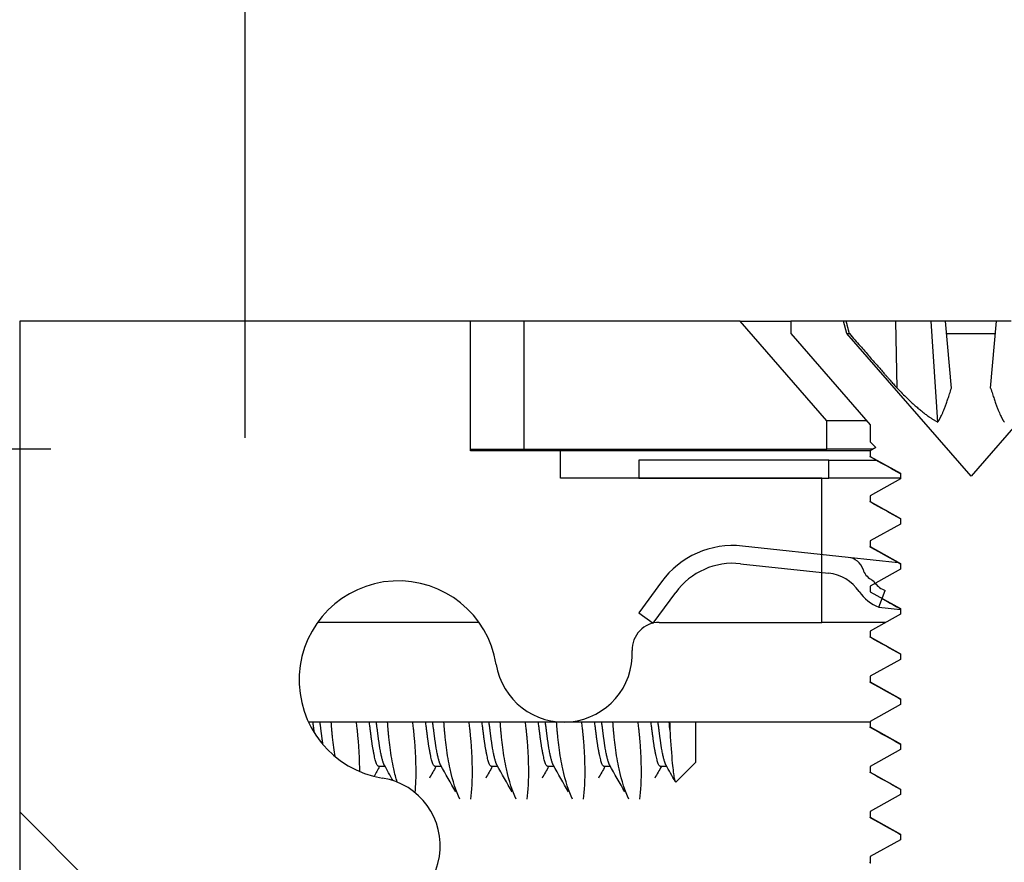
# Model space of a CAD drawing. Header units: millimetres. Extents: x 56 to 1798, y 64 to 1375.
# Tile 11 of 71: x 233 to 246, y 1234 to 1245. Entities that reach past the tile are written whole.
import ezdxf

# ---------------------------------------------------------------- set-up
doc = ezdxf.new("R2010")
doc.units = ezdxf.units.MM
doc.header["$LTSCALE"] = 6.666667
for name, color, linetype, lineweight in [('Dimension (ANSI)', 7, 'Continuous', 25), ('Hatch (ANSI)', 7, 'Continuous', 18), ('Visible (ANSI)', 7, 'Continuous', 25)]:
    doc.layers.add(name, color=color, linetype=linetype, lineweight=lineweight)
doc.styles.add('Note Text (ANSI)', font='tahoma.ttf')
doc.dimstyles.new('Default - mm (ANSI)', dxfattribs={"dimscale": 6.666667, "dimtxt": 1.75, "dimasz": 1.5, "dimexe": 2, "dimexo": 1, "dimgap": 0.8, "dimtad": 0, "dimtih": 1, "dimtoh": 1, "dimrnd": 1e-08, "dimzin": 0, "dimdsep": 46, "dimtxsty": 'Note Text (ANSI)', "dimblk": 'Filled-2', "dimcen": 0.09, "dimdle": 10, "dimclrd": 256, "dimclre": 256, "dimclrt": 256, "dimadec": 1, "dimazin": 0, "dimtfac": 1.741714, "dimtofl": 0, "dimtmove": 0, "dimatfit": 3, "dimldrblk": 'Filled-1', "dimfxl": 1, "dimtolj": 1, "dimtzin": 0, "dimlwd": -1, "dimlwe": -1, "dimarcsym": 0})

# ---------------------------------------------------------------- blocks, each defined once
blk = doc.blocks.new('Filled-2')
at = {"color": 0}
for p, q in [((0, 0), (-1, 0.1667)), ((-1, 0.1667), (-1, -0.1667)), ((-1, 0), (0, 0)), ((-1, -0.1667), (0, 0))]:
    blk.add_line(p, q, dxfattribs=at)
at = {"color": 0, "flags": 128}
blk.add_lwpolyline([(-1, -0.1667), (0, 0), (-1, 0.1667), (-1, -0.1667)], dxfattribs=at)
at = {"color": 0}
blk.add_solid([(-1, -0.1667), (0, 0), (-1, 0.1667), (-1, -0.1667)], dxfattribs=at)
blk = doc.blocks.new('*D13')
at = {"layer": 'Defpoints', "color": 0, "transparency": 16777216}
for p in [(239.669, 1239.345), (68.937, 1199.264), (239.669, 1199.264)]:
    blk.add_point(p, dxfattribs=at)
at = {"layer": 'Dimension (ANSI)', "transparency": 16777216}
for p, q in [((68.937, 1239.345), (68.937, 1280.12)), ((68.937, 1280.12), (78.937, 1280.12)), ((233.002, 1239.345), (55.603, 1239.345)), ((68.937, 1209.264), (68.937, 1229.345)), ((233.002, 1199.264), (55.603, 1199.264))]:
    blk.add_line(p, q, dxfattribs=at)
at = {"layer": 'Dimension (ANSI)', "transparency": 16777216, "xscale": 10, "yscale": 10, "zscale": 10}
for p, rotation in [((68.937, 1239.345), 90), ((68.937, 1199.264), 270)]:
    blk.add_blockref('Filled-2', p, dxfattribs=dict(at, rotation=rotation))
at = {"layer": 'Dimension (ANSI)', "transparency": 16777216, "char_height": 11.66667, "attachment_point": 5, "style": 'Note Text (ANSI)'}
for s, insert in [('\\A1; 40.08 mm', (122.208, 1291.553)), ('\\A1;[1.578 in]', (122.208, 1267.155))]:
    blk.add_mtext(s, dxfattribs=dict(at, insert=insert))
blk = doc.blocks.new('Filled-1')
at = {"color": 0}
for p, q in [((0, 0), (-1, 0.3333)), ((-1, 0.3333), (-1, -0.3333)), ((-1, 0), (0, 0)), ((-1, -0.3333), (0, 0))]:
    blk.add_line(p, q, dxfattribs=at)
at = {"color": 0, "flags": 128}
blk.add_lwpolyline([(-1, -0.3333), (0, 0), (-1, 0.3333), (-1, -0.3333)], dxfattribs=at)
at = {"color": 0}
blk.add_solid([(-1, -0.3333), (0, 0), (-1, 0.3333), (-1, -0.3333)], dxfattribs=at)
blk = doc.blocks.new('*D14')
at = {"layer": 'Defpoints', "color": 0, "transparency": 16777216}
for p in [(651.04, 1299.506), (235.74, 1232.839), (651.04, 1232.839)]:
    blk.add_point(p, dxfattribs=at)
at = {"layer": 'Dimension (ANSI)', "transparency": 16777216}
for p, q in [((235.74, 1239.506), (235.74, 1312.839)), ((651.04, 1239.506), (651.04, 1312.839)), ((245.74, 1299.506), (395.738, 1299.506)), ((641.04, 1299.506), (491.041, 1299.506))]:
    blk.add_line(p, q, dxfattribs=at)
at = {"layer": 'Dimension (ANSI)', "transparency": 16777216, "xscale": 10, "yscale": 10, "zscale": 10, "rotation": 180}
blk.add_blockref('Filled-2', (235.74, 1299.506), dxfattribs=at)
at = {"layer": 'Dimension (ANSI)', "transparency": 16777216, "xscale": 10, "yscale": 10, "zscale": 10}
blk.add_blockref('Filled-2', (651.04, 1299.506), dxfattribs=at)
at = {"layer": 'Dimension (ANSI)', "transparency": 16777216, "char_height": 11.66667, "attachment_point": 5, "style": 'Note Text (ANSI)'}
for s, insert in [('\\A1; 415.30 mm', (443.39, 1310.915)), ('\\A1;[16.350 in]', (443.39, 1286.541))]:
    blk.add_mtext(s, dxfattribs=dict(at, insert=insert))

msp = doc.modelspace()

# ---------------------------------------------------------------- hatches: boundary and pattern name
at = {"layer": 'Hatch (ANSI)'}
h = msp.add_hatch(dxfattribs=at)
h.set_pattern_fill('ANSI31', color=256, scale=169.333333, angle=90, style=0)
h.set_pattern_definition([(135, (0, 0), (-14.9671, -14.9671), [])])
h.paths.add_polyline_path([(248.0645, 1238.9383), (248.0645, 1237.0076), (248.0645, 1236.9063), (248.3887, 1236.9063), (249.0745, 1236.9063), (249.0745, 1237.0498), (249.0745, 1237.3013), (249.0745, 1238.9383)])
h.paths.add_polyline_path([(248.0645, 1201.7023), (248.0645, 1201.6009), (248.0645, 1199.6703), (249.0745, 1199.6703), (249.0745, 1201.3072), (249.0745, 1201.5587), (249.0745, 1201.7023), (248.3887, 1201.7023)])
edge = h.paths.add_edge_path()
edge.add_line((238.9145, 1239.3193), (238.9145, 1241.1483))
edge.add_line((238.9145, 1241.1483), (232.5645, 1241.1483))
edge.add_line((232.5645, 1241.1483), (232.5645, 1197.4603))
edge.add_line((232.5645, 1197.4603), (238.9145, 1197.4603))
edge.add_line((238.9145, 1197.4603), (238.9145, 1199.2893))
edge.add_line((238.9145, 1199.2893), (240.1845, 1199.2893))
edge.add_line((240.1845, 1199.2893), (240.1845, 1199.6703))
edge.add_line((240.1845, 1199.6703), (241.2895, 1199.6703))
edge.add_line((241.2895, 1199.6703), (243.8645, 1199.6703))
edge.add_line((243.8645, 1199.6703), (243.8645, 1200.7473))
edge.add_line((243.8645, 1200.7473), (243.8645, 1200.9988))
edge.add_line((243.8645, 1200.9988), (243.8645, 1201.7023))
edge.add_line((243.8645, 1201.7023), (241.5759, 1201.7023))
edge.add_ellipse((241.5759, 1202.0833), major_axis=(0, -0.381), ratio=1, start_angle=347.46209, end_angle=360, ccw=False)
edge.add_ellipse((241.5759, 1202.0833), major_axis=(-0.0827, -0.3719), ratio=1, start_angle=359.42486, end_angle=360, ccw=False)
edge.add_ellipse((241.5759, 1202.0833), major_axis=(-0.0864, -0.3711), ratio=1, start_angle=280.65632, end_angle=360, ccw=False)
edge.add_ellipse((240.2309, 1202.141), major_axis=(0.9643, -0.0414), ratio=1, start_angle=0, end_angle=173.33968)
edge.add_ellipse((237.8985, 1202.5153), major_axis=(1.3794, -0.2214), ratio=1, start_angle=108.23411, end_angle=360, ccw=False)
edge.add_ellipse((237.5242, 1204.8476), major_axis=(0.1529, -0.953), ratio=1, start_angle=0, end_angle=180)
edge.add_ellipse((237.8985, 1202.5153), major_axis=(-0.5272, 3.2854), ratio=1, start_angle=0, end_angle=19.53257)
edge.add_ellipse((236.1205, 1205.7696), major_axis=(0.1827, -0.3344), ratio=1, start_angle=241.35038, end_angle=360, ccw=False)
edge.add_line((235.7395, 1205.7696), (235.7395, 1232.8389))
edge.add_ellipse((236.1205, 1232.8389), major_axis=(-0.381, 0), ratio=1, start_angle=241.35038, end_angle=360, ccw=False)
edge.add_ellipse((237.8985, 1236.0933), major_axis=(-1.5953, -2.92), ratio=1, start_angle=0, end_angle=19.53257)
edge.add_ellipse((237.5242, 1233.7609), major_axis=(-0.1529, -0.953), ratio=1, start_angle=0, end_angle=180)
edge.add_ellipse((237.8985, 1236.0933), major_axis=(-0.2214, -1.3794), ratio=1, start_angle=108.23411, end_angle=360, ccw=False)
edge.add_ellipse((240.2309, 1236.4675), major_axis=(-0.953, -0.1529), ratio=1, start_angle=0, end_angle=173.33968)
edge.add_ellipse((241.5759, 1236.5253), major_axis=(-0.3806, -0.0163), ratio=1, start_angle=280.65632, end_angle=360, ccw=False)
edge.add_ellipse((241.5759, 1236.5253), major_axis=(-0.0864, 0.3711), ratio=1, start_angle=359.42486, end_angle=360, ccw=False)
edge.add_ellipse((241.5759, 1236.5253), major_axis=(-0.0827, 0.3719), ratio=1, start_angle=347.46209, end_angle=360, ccw=False)
edge.add_line((241.5759, 1236.9063), (243.8645, 1236.9063))
edge.add_line((243.8645, 1236.9063), (243.8645, 1237.6098))
edge.add_line((243.8645, 1237.6098), (243.8645, 1237.8612))
edge.add_line((243.8645, 1237.8612), (243.8645, 1238.9383))
edge.add_line((243.8645, 1238.9383), (241.2895, 1238.9383))
edge.add_line((241.2895, 1238.9383), (240.1845, 1238.9383))
edge.add_line((240.1845, 1238.9383), (240.1845, 1239.3193))
edge.add_line((240.1845, 1239.3193), (238.9145, 1239.3193))
h = msp.add_hatch(dxfattribs=at)
h.set_pattern_fill('ANSI31', color=256, scale=169.333333, angle=15, style=0)
h.set_pattern_definition([(60, (0, 0), (-18.33087, 10.58333), [])])
h.paths.add_polyline_path([(638.779, 1239.7457), (637.5598, 1241.1483), (249.2192, 1241.1483), (248, 1239.7457), (248, 1239.3449), (638.779, 1239.3449)])
h.paths.add_polyline_path([(647.1102, 1239.3449), (647.1102, 1241.1483), (644.0622, 1241.1483), (642.843, 1239.7457), (642.843, 1239.3449)])
h.paths.add_polyline_path([(239.6688, 1241.1483), (239.6688, 1239.3449), (243.936, 1239.3449), (243.936, 1239.7457), (242.7168, 1241.1483)])
h = msp.add_hatch(dxfattribs=at)
h.set_pattern_fill('ANSI31', color=256, scale=169.333333, angle=75, style=0)
h.set_pattern_definition([(120, (0, 0), (-18.33087, -10.58333), [])])
h.paths.add_polyline_path([(244.5456, 1232.3376), (244.5456, 1232.2583), (244.9752, 1232.0201), (244.9752, 1231.9408), (244.801, 1231.8442), (245.0219, 1231.6233), (246.9142, 1231.6233), (246.9609, 1231.6699), (246.9609, 1231.7026), (247.0343, 1231.7433), (247.3394, 1232.0484), (246.9609, 1232.2583), (246.9609, 1232.3376), (247.3904, 1232.5758), (247.3904, 1232.6551), (246.9609, 1232.8933), (246.9609, 1232.9726), (247.3904, 1233.2108), (247.3904, 1233.2901), (246.9609, 1233.5283), (246.9609, 1233.6076), (247.3904, 1233.8458), (247.3904, 1233.9251), (246.9609, 1234.1633), (246.9609, 1234.2426), (247.3904, 1234.4808), (247.3904, 1234.5601), (246.9609, 1234.7983), (246.9609, 1234.8776), (247.3904, 1235.1158), (247.3904, 1235.1951), (246.9609, 1235.4333), (246.9609, 1235.5126), (247.3904, 1235.7508), (247.3904, 1235.8301), (246.9609, 1236.0683), (246.9609, 1236.1476), (247.3904, 1236.3858), (247.3904, 1236.4651), (246.9609, 1236.7033), (246.9609, 1236.7826), (247.3904, 1237.0208), (247.3904, 1237.1001), (246.9609, 1237.3383), (246.9609, 1237.4176), (247.3904, 1237.6558), (247.3904, 1237.7351), (246.9609, 1237.9733), (246.9609, 1238.0526), (247.3904, 1238.2908), (247.3904, 1238.3701), (246.9609, 1238.6083), (246.9609, 1238.6876), (247.3904, 1238.9258), (247.3904, 1239.0051), (247.1065, 1239.1625), (247.3904, 1239.4465), (247.3904, 1239.6873), (248.508, 1240.9729), (248.508, 1241.1483), (247.763, 1241.1483), (247.7163, 1240.9741), (245.968, 1238.963), (244.2198, 1240.9741), (244.1731, 1241.1483), (243.428, 1241.1483), (243.428, 1240.9729), (244.5456, 1239.6873), (244.5456, 1239.4465), (244.6253, 1239.3668), (244.5456, 1239.3226), (244.5456, 1239.2433), (244.9752, 1239.0051), (244.9752, 1238.9258), (244.5456, 1238.6876), (244.5456, 1238.6083), (244.9752, 1238.3701), (244.9752, 1238.2908), (244.5456, 1238.0526), (244.5456, 1237.9733), (244.9752, 1237.7351), (244.9752, 1237.6558), (244.6169, 1237.4571), (244.5456, 1237.4176), (244.5456, 1237.3383), (244.7172, 1237.2432), (244.9752, 1237.1001), (244.9752, 1237.0208), (244.5456, 1236.7826), (244.5456, 1236.7033), (244.9752, 1236.4651), (244.9752, 1236.3858), (244.5456, 1236.1476), (244.5456, 1236.0683), (244.9752, 1235.8301), (244.9752, 1235.7508), (244.5456, 1235.5126), (244.5456, 1235.4333), (244.9752, 1235.1951), (244.9752, 1235.1158), (244.5456, 1234.8776), (244.5456, 1234.7983), (244.9752, 1234.5601), (244.9752, 1234.4808), (244.5456, 1234.2426), (244.5456, 1234.1633), (244.9752, 1233.9251), (244.9752, 1233.8458), (244.5456, 1233.6076), (244.5456, 1233.5283), (244.9752, 1233.2901), (244.9752, 1233.2108), (244.5456, 1232.9726), (244.5456, 1232.8933), (244.9752, 1232.6551), (244.9752, 1232.5758)])
h = msp.add_hatch(dxfattribs=at)
h.set_pattern_fill('ANSI31', color=256, scale=169.333333, style=0)
h.set_pattern_definition([(45, (0, 0), (-14.9671, 14.9671), [])])
edge = h.paths.add_edge_path()
edge.add_ellipse((243.8959, 1237.0029), major_axis=(0.0641, 0.5966), ratio=1, start_angle=310.51368, end_angle=360)
edge.add_line((243.96, 1237.5995), (243.8645, 1237.6098))
edge.add_line((243.8645, 1237.6098), (242.7222, 1237.7325))
edge.add_ellipse((242.6153, 1236.7383), major_axis=(-0.8076, 0.5897), ratio=1, start_angle=300, end_angle=360)
edge.add_line((241.8077, 1237.3279), (241.4932, 1236.8972))
edge.add_line((241.4932, 1236.8972), (241.4915, 1236.8948))
edge.add_line((241.4915, 1236.8948), (241.4894, 1236.8963))
edge.add_line((241.4894, 1236.8963), (241.2895, 1237.0423))
edge.add_line((241.2895, 1237.0423), (241.6058, 1237.4754))
edge.add_ellipse((242.6153, 1236.7383), major_axis=(0.1336, 1.2428), ratio=1, start_angle=0, end_angle=60, ccw=False)
edge.add_line((242.7489, 1237.9811), (243.8645, 1237.8612))
edge.add_line((243.8645, 1237.8612), (244.2353, 1237.8213))
edge.add_ellipse((244.2086, 1237.5728), major_axis=(0.2379, 0.0768), ratio=1, start_angle=0, end_angle=65.96363, ccw=False)
edge.add_ellipse((244.6844, 1237.7265), major_axis=(-0.1303, -0.2134), ratio=1, start_angle=319.31635, end_angle=360)
edge.add_ellipse((244.4322, 1237.3135), major_axis=(0.1819, 0.147), ratio=1, start_angle=0, end_angle=19.64025, ccw=False)
edge.add_ellipse((244.8863, 1237.6805), major_axis=(-0.2694, -0.2234), ratio=1, start_angle=359.27579, end_angle=360)
edge.add_ellipse((244.8863, 1237.6805), major_axis=(-0.1262, -0.3265), ratio=1, start_angle=330.80398, end_angle=360)
edge.add_line((244.7601, 1237.3541), (244.7172, 1237.2432))
edge.add_line((244.7172, 1237.2432), (244.6699, 1237.1209))
edge.add_ellipse((244.8863, 1237.6805), major_axis=(-0.4952, -0.3388), ratio=1, start_angle=0, end_angle=34.48632, ccw=False)
edge = h.paths.add_edge_path()
edge.add_line((247.9645, 1239.1883), (247.9645, 1238.9383))
edge.add_line((247.9645, 1238.9383), (248.0645, 1238.9383))
edge.add_line((248.0645, 1238.9383), (249.0745, 1238.9383))
edge.add_line((249.0745, 1238.9383), (250.6395, 1238.9383))
edge.add_ellipse((250.6395, 1238.0383), major_axis=(0, 0.9), ratio=1, start_angle=173.86585, end_angle=360, ccw=False)
edge.add_line((250.5434, 1237.1434), (249.0745, 1237.3013))
edge.add_line((249.0745, 1237.3013), (248.6484, 1237.3471))
edge.add_ellipse((248.6217, 1237.0985), major_axis=(0.0267, 0.2486), ratio=1, start_angle=0, end_angle=65.96363)
edge.add_ellipse((248.1894, 1237.3498), major_axis=(0.2161, -0.1256), ratio=1, start_angle=319.31635, end_angle=360, ccw=False)
edge.add_ellipse((248.3482, 1236.8927), major_axis=(-0.0767, 0.221), ratio=1, start_angle=0, end_angle=19.64025)
edge.add_ellipse((247.9824, 1237.3478), major_axis=(0.2192, -0.2728), ratio=1, start_angle=334.78878, end_angle=360, ccw=False)
edge.add_ellipse((247.9824, 1237.3478), major_axis=(0.0822, -0.3402), ratio=1, start_angle=355.29099, end_angle=360, ccw=False)
edge.add_line((248.0363, 1237.002), (248.0749, 1236.755))
edge.add_ellipse((247.9824, 1237.3478), major_axis=(0.0925, -0.5928), ratio=1, start_angle=0, end_angle=33.75134)
edge.add_ellipse((247.9824, 1237.3478), major_axis=(0.4063, -0.4415), ratio=1, start_angle=0, end_angle=0.73498)
edge.add_ellipse((248.8062, 1236.4752), major_axis=(-0.4119, 0.4363), ratio=1, start_angle=310.51368, end_angle=360, ccw=False)
edge.add_line((248.8703, 1237.0718), (249.0745, 1237.0498))
edge.add_line((249.0745, 1237.0498), (250.5167, 1236.8948))
edge.add_ellipse((250.6395, 1238.0383), major_axis=(-0.1229, -1.1434), ratio=1, start_angle=0, end_angle=186.13415)
edge.add_line((250.6395, 1239.1883), (247.9645, 1239.1883))
h.paths.add_polyline_path([(243.9645, 1238.9383), (243.9645, 1239.1883), (241.2895, 1239.1883), (241.2895, 1238.9383), (243.8645, 1238.9383)])

# ---------------------------------------------------------------- linework, layer by layer
at = {"layer": 'Visible (ANSI)'}
for p, q in [((238.9145, 1241.1483), (232.5645, 1241.1483)), ((232.5645, 1241.1483), (232.5645, 1197.4603)), ((238.9145, 1239.3193), (238.9145, 1241.1483)), ((239.6688, 1241.1483), (238.9145, 1241.1483)), ((239.6688, 1241.1483), (239.6688, 1239.3449)), ((242.7168, 1241.1483), (239.6688, 1241.1483)), ((243.936, 1239.7457), (242.7168, 1241.1483)), ((242.7168, 1241.1483), (243.428, 1241.1483)), ((244.1731, 1241.1483), (243.428, 1241.1483)), ((243.428, 1241.1483), (243.428, 1240.9729)), ((244.2198, 1240.9741), (244.1731, 1241.1483)), ((244.2094, 1241.1483), (244.1731, 1241.1483)), ((244.9092, 1241.1483), (244.2094, 1241.1483)), ((245.4041, 1241.1483), (244.9092, 1241.1483)), ((244.9257, 1240.2035), (244.9092, 1241.1483)), ((245.6091, 1241.1483), (245.4041, 1241.1483)), ((245.4993, 1239.7255), (245.4041, 1241.1483)), ((246.327, 1241.1483), (245.6091, 1241.1483)), ((245.6917, 1240.2035), (245.6091, 1241.1483)), ((246.2444, 1240.2035), (246.327, 1241.1483)), ((246.532, 1241.1483), (246.327, 1241.1483)), ((243.428, 1240.9729), (244.5456, 1239.6873)), ((245.968, 1238.963), (244.2198, 1240.9741)), ((244.2198, 1240.9741), (244.2539, 1240.9741)), ((245.6243, 1240.9741), (246.3118, 1240.9741)), ((247.7163, 1240.9741), (245.968, 1238.963)), ((243.936, 1239.3449), (243.936, 1239.7457)), ((244.4948, 1239.7457), (243.936, 1239.7457)), ((244.5456, 1239.6873), (244.5456, 1239.4465)), ((238.9145, 1239.3449), (239.6688, 1239.3449)), ((239.6688, 1239.3449), (243.936, 1239.3449)), ((244.5857, 1239.3449), (243.936, 1239.3449)), ((244.5456, 1239.4465), (244.6253, 1239.3668)), ((244.6253, 1239.3668), (244.5456, 1239.3226)), ((240.1845, 1239.3193), (238.9145, 1239.3193)), ((244.5456, 1239.3193), (240.1845, 1239.3193)), ((240.1845, 1238.9383), (240.1845, 1239.3193)), ((244.5456, 1239.3226), (244.5456, 1239.2433)), ((244.5457, 1239.2432), (244.9752, 1239.0051)), ((243.9645, 1239.1883), (241.2895, 1239.1883)), ((241.2895, 1239.1883), (241.2895, 1238.9383)), ((243.9645, 1238.9383), (243.9645, 1239.1883)), ((243.9645, 1239.1883), (244.634, 1239.1883)), ((243.8645, 1238.9383), (240.1845, 1238.9383)), ((241.2895, 1238.9383), (243.9645, 1238.9383)), ((243.8645, 1236.9063), (243.8645, 1238.9383)), ((244.9752, 1238.9383), (243.9645, 1238.9383)), ((244.9752, 1239.0051), (244.9752, 1238.9258)), ((244.9752, 1238.9258), (244.5456, 1238.6876)), ((244.5456, 1238.6876), (244.5456, 1238.6083)), ((244.5457, 1238.6082), (244.9752, 1238.3701)), ((244.9752, 1238.2908), (244.5456, 1238.0526)), ((244.9752, 1238.3701), (244.9752, 1238.2908)), ((244.2353, 1237.8213), (242.7489, 1237.9811)), ((244.5456, 1238.0526), (244.5456, 1237.9733)), ((244.5457, 1237.9732), (244.9752, 1237.7351)), ((244.9424, 1237.7453), (244.2353, 1237.8213)), ((242.7222, 1237.7325), (243.96, 1237.5995)), ((244.9752, 1237.7351), (244.9752, 1237.6558)), ((244.9752, 1237.6558), (244.5456, 1237.4176)), ((241.6058, 1237.4754), (241.2895, 1237.0423)), ((244.5456, 1237.4176), (244.5456, 1237.3383)), ((241.4915, 1236.8948), (241.8077, 1237.3279)), ((244.5457, 1237.3382), (244.9752, 1237.1001)), ((244.6699, 1237.1209), (244.7601, 1237.3541)), ((241.2895, 1237.0423), (241.4915, 1236.8948)), ((244.9752, 1237.0208), (244.5456, 1236.7826)), ((244.6699, 1237.1209), (244.9752, 1237.0881)), ((244.9752, 1237.1001), (244.9752, 1237.0208)), ((239.0346, 1236.9063), (236.7625, 1236.9063)), ((241.5759, 1236.9063), (243.8645, 1236.9063)), ((244.7687, 1236.9063), (243.8645, 1236.9063)), ((244.5456, 1236.7826), (244.5456, 1236.7033)), ((244.5457, 1236.7032), (244.9752, 1236.4651)), ((244.9752, 1236.4651), (244.9752, 1236.3858)), ((244.9752, 1236.3858), (244.5456, 1236.1476)), ((244.5456, 1236.1476), (244.5456, 1236.0683)), ((244.5457, 1236.0682), (244.9752, 1235.8301)), ((244.9752, 1235.7508), (244.5456, 1235.5126)), ((244.9752, 1235.8301), (244.9752, 1235.7508)), ((244.5456, 1235.5023), (236.6327, 1235.5023)), ((242.0895, 1234.936), (242.0895, 1235.5023)), ((244.5456, 1235.5126), (244.5456, 1235.4333)), ((244.5457, 1235.4332), (244.9752, 1235.1951)), ((244.9752, 1235.1951), (244.9752, 1235.1158)), ((244.9752, 1235.1158), (244.5456, 1234.8776)), ((242.0895, 1234.936), (241.8134, 1234.6598)), ((237.7127, 1234.8776), (237.6247, 1234.8776)), ((238.5065, 1234.8776), (238.4184, 1234.8776)), ((239.3002, 1234.8776), (239.2122, 1234.8776)), ((240.094, 1234.8776), (240.0059, 1234.8776)), ((240.8877, 1234.8776), (240.7997, 1234.8776)), ((241.6815, 1234.8776), (241.5934, 1234.8776)), ((244.5456, 1234.8776), (244.5456, 1234.7983)), ((244.5457, 1234.7982), (244.9752, 1234.5601)), ((244.9752, 1234.5601), (244.9752, 1234.4808)), ((244.9752, 1234.4808), (244.5456, 1234.2426)), ((244.5456, 1234.2426), (244.5456, 1234.1633)), ((244.5457, 1234.1632), (244.9752, 1233.9251)), ((244.9752, 1233.8458), (244.5456, 1233.6076)), ((244.9752, 1233.9251), (244.9752, 1233.8458)), ((244.5456, 1233.6076), (244.5456, 1233.5283))]:
    msp.add_line(p, q, dxfattribs=at)
for centre, radius, start, end in [((242.6153, 1236.7383), 1.25, 83.86585, 143.86585), ((244.2086, 1237.5728), 0.25, 17.90223, 83.86585), ((242.6153, 1236.7383), 1, 83.86585, 143.86585), ((243.8959, 1237.0029), 0.6, 34.37953, 83.86585), ((244.6844, 1237.7265), 0.25, 197.90223, 238.58588), ((237.8985, 1236.0933), 1.397, 9.11705, 260.88295), ((244.4322, 1237.3135), 0.2339, 38.94563, 58.58588), ((244.8863, 1237.6805), 0.35, 218.94563, 248.86585), ((244.8863, 1237.6805), 0.6, 214.37953, 248.86585), ((241.5759, 1236.5253), 0.381, 90, 182.45673), ((240.2309, 1236.4675), 0.9652, 189.11705, 2.45673), ((237.5242, 1233.7609), 0.9652, 260.88295, 80.88295)]:
    msp.add_arc(centre, radius, start, end, dxfattribs=at)
for points, weights in [([(244.2539, 1240.9741), (244.2319, 1241.0601), (244.2094, 1241.1483)], [1.01218915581, 1.01172679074, 1.01110160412]), ([(244.2539, 1240.9741), (244.6703, 1240.4949), (244.9257, 1240.2035)], [1.53696783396, 1.9683578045, 2.37346205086]), ([(244.9257, 1240.2035), (245.2879, 1239.8346), (245.4993, 1239.7255)], [2.07391766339, 2.60448024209, 2.81776863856]), ([(245.4993, 1239.7255), (245.5766, 1239.8346), (245.6917, 1240.2035)], [2.81776863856, 2.6044802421, 2.07391766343]), ([(246.2444, 1240.2035), (246.3595, 1239.8346), (246.4367, 1239.7255)], [2.07391766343, 2.6044802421, 2.81776863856]), ([(244.5564, 1239.2316), (244.5456, 1239.2376), (244.5456, 1239.2433)], [0.971473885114, 0.983771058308, 1]), ([(244.5564, 1238.5966), (244.5456, 1238.6026), (244.5456, 1238.6083)], [0.971473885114, 0.983771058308, 1]), ([(244.5564, 1237.9616), (244.5456, 1237.9676), (244.5456, 1237.9733)], [0.971473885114, 0.983771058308, 1]), ([(244.5564, 1236.6916), (244.5456, 1236.6976), (244.5456, 1236.7033)], [0.971473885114, 0.983771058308, 1]), ([(244.5564, 1236.0566), (244.5456, 1236.0626), (244.5456, 1236.0683)], [0.971473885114, 0.983771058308, 1]), ([(236.7162, 1235.3492), (236.7067, 1235.4219), (236.697, 1235.5023)], [0.979162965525, 0.969343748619, 0.965122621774]), ([(244.5564, 1235.4216), (244.5456, 1235.4276), (244.5456, 1235.4333)], [0.971473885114, 0.983771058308, 1]), ([(244.5564, 1234.7866), (244.5456, 1234.7926), (244.5456, 1234.7983)], [0.971473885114, 0.983771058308, 1]), ([(244.5564, 1234.1516), (244.5456, 1234.1576), (244.5456, 1234.1633)], [0.971473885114, 0.983771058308, 1]), ([(244.5564, 1233.5166), (244.5456, 1233.5226), (244.5456, 1233.5283)], [0.971473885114, 0.983771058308, 1])]:
    msp.add_rational_spline(points, weights, degree=2, dxfattribs=at)
for points in [[(244.9752, 1238.9969), (244.8358, 1239.0754), (244.6961, 1239.1536), (244.5564, 1239.2316)], [(244.9752, 1238.3619), (244.8358, 1238.4404), (244.6961, 1238.5186), (244.5564, 1238.5966)], [(244.9752, 1237.7269), (244.8358, 1237.8054), (244.6961, 1237.8836), (244.5564, 1237.9616)], [(244.9752, 1237.0919), (244.8927, 1237.1383), (244.8102, 1237.1847), (244.7276, 1237.2309)], [(244.9752, 1236.4569), (244.8358, 1236.5354), (244.6961, 1236.6136), (244.5564, 1236.6916)], [(244.9752, 1235.8219), (244.8358, 1235.9004), (244.6961, 1235.9786), (244.5564, 1236.0566)], [(241.7211, 1235.5024), (241.7228, 1235.4665), (241.7239, 1235.4312), (241.7245, 1235.3964)], [(244.9752, 1235.1869), (244.8358, 1235.2654), (244.6961, 1235.3436), (244.5564, 1235.4216)], [(237.6359, 1234.8776), (237.6097, 1234.8313), (237.5836, 1234.7849), (237.5576, 1234.7385)], [(237.825, 1234.678), (237.7837, 1234.7516), (237.7423, 1234.8252), (237.7009, 1234.8986)], [(238.4296, 1234.8776), (238.399, 1234.8233), (238.3684, 1234.7689), (238.3378, 1234.7144)], [(238.7084, 1234.5181), (238.6373, 1234.645), (238.5661, 1234.7719), (238.4946, 1234.8986)], [(239.2234, 1234.8776), (239.1927, 1234.8233), (239.1621, 1234.7689), (239.1316, 1234.7144)], [(239.5022, 1234.5181), (239.4311, 1234.645), (239.3599, 1234.7719), (239.2884, 1234.8986)], [(240.0171, 1234.8776), (239.9865, 1234.8233), (239.9559, 1234.7689), (239.9253, 1234.7144)], [(240.2959, 1234.5181), (240.2248, 1234.645), (240.1536, 1234.7719), (240.0821, 1234.8986)], [(240.8109, 1234.8776), (240.7802, 1234.8233), (240.7496, 1234.7689), (240.7191, 1234.7144)], [(241.0897, 1234.5181), (241.0186, 1234.645), (240.9474, 1234.7719), (240.8759, 1234.8986)], [(241.6046, 1234.8776), (241.574, 1234.8233), (241.5434, 1234.7689), (241.5128, 1234.7144)], [(241.801, 1234.665), (241.7573, 1234.7429), (241.7135, 1234.8208), (241.6696, 1234.8986)], [(244.9752, 1234.5519), (244.8358, 1234.6304), (244.6961, 1234.7086), (244.5564, 1234.7866)], [(244.9752, 1233.9169), (244.8358, 1233.9954), (244.6961, 1234.0736), (244.5564, 1234.1516)]]:
    msp.add_open_spline(points, degree=3, dxfattribs=at)
for points, weights, knots in [([(236.8382, 1235.1837), (236.8345, 1235.2079), (236.8309, 1235.2337), (236.8142, 1235.3538), (236.7962, 1235.5023)], [0.98905544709, 0.994064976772, 1, 0.972946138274, 0.965122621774], [0.5473272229, 0.5473272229, 0.5473272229, 0.5480769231, 0.5480769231, 0.5514943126, 0.5514943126, 0.5514943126]), ([(237.6247, 1234.8776), (237.5751, 1234.8776), (237.5255, 1235.2337), (237.5087, 1235.3538), (237.4907, 1235.5023)], [1, 0.923879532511, 1, 0.972946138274, 0.965122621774], [0.461538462, 0.461538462, 0.461538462, 0.471153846, 0.471153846, 0.474571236, 0.474571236, 0.474571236]), ([(237.7009, 1234.8986), (237.6617, 1234.9681), (237.6247, 1235.2337), (237.608, 1235.3538), (237.59, 1235.5023)], [0.972276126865, 0.942105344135, 1, 0.972946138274, 0.965122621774], [0.463840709, 0.463840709, 0.463840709, 0.471153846, 0.471153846, 0.474571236, 0.474571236, 0.474571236]), ([(238.4184, 1234.8776), (238.3688, 1234.8776), (238.3192, 1235.2337), (238.3025, 1235.3538), (238.2845, 1235.5023)], [1, 0.923879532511, 1, 0.972946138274, 0.965122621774], [0.384615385, 0.384615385, 0.384615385, 0.394230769, 0.394230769, 0.397648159, 0.397648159, 0.397648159]), ([(238.4946, 1234.8986), (238.4555, 1234.9681), (238.4184, 1235.2337), (238.4017, 1235.3538), (238.3837, 1235.5023)], [0.972276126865, 0.942105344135, 1, 0.972946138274, 0.965122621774], [0.386917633, 0.386917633, 0.386917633, 0.394230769, 0.394230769, 0.397648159, 0.397648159, 0.397648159]), ([(239.2122, 1234.8776), (239.1626, 1234.8776), (239.113, 1235.2337), (239.0962, 1235.3538), (239.0782, 1235.5023)], [1, 0.923879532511, 1, 0.972946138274, 0.965122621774], [0.307692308, 0.307692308, 0.307692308, 0.317307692, 0.317307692, 0.320725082, 0.320725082, 0.320725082]), ([(239.2884, 1234.8986), (239.2492, 1234.9681), (239.2122, 1235.2337), (239.1955, 1235.3538), (239.1775, 1235.5023)], [0.972276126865, 0.942105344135, 1, 0.972946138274, 0.965122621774], [0.309994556, 0.309994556, 0.309994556, 0.317307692, 0.317307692, 0.320725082, 0.320725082, 0.320725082]), ([(240.0059, 1234.8776), (239.9563, 1234.8776), (239.9067, 1235.2337), (239.89, 1235.3538), (239.872, 1235.5023)], [1, 0.923879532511, 1, 0.972946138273, 0.965122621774], [0.230769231, 0.230769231, 0.230769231, 0.240384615, 0.240384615, 0.243802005, 0.243802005, 0.243802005]), ([(240.0821, 1234.8986), (240.043, 1234.9681), (240.0059, 1235.2337), (239.9892, 1235.3538), (239.9712, 1235.5023)], [0.972276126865, 0.942105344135, 1, 0.972946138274, 0.965122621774], [0.233071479, 0.233071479, 0.233071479, 0.240384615, 0.240384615, 0.243802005, 0.243802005, 0.243802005]), ([(240.7997, 1234.8776), (240.7501, 1234.8776), (240.7005, 1235.2337), (240.6837, 1235.3538), (240.6657, 1235.5023)], [1, 0.923879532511, 1, 0.972946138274, 0.965122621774], [0.153846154, 0.153846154, 0.153846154, 0.163461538, 0.163461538, 0.166878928, 0.166878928, 0.166878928]), ([(240.8759, 1234.8986), (240.8367, 1234.9681), (240.7997, 1235.2337), (240.783, 1235.3538), (240.765, 1235.5023)], [0.972276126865, 0.942105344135, 1, 0.972946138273, 0.965122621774], [0.156148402, 0.156148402, 0.156148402, 0.163461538, 0.163461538, 0.166878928, 0.166878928, 0.166878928]), ([(241.5934, 1234.8776), (241.5438, 1234.8776), (241.4942, 1235.2337), (241.4775, 1235.3538), (241.4595, 1235.5023)], [1, 0.923879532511, 1, 0.972946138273, 0.965122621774], [0.076923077, 0.076923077, 0.076923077, 0.086538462, 0.086538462, 0.089955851, 0.089955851, 0.089955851]), ([(241.6696, 1234.8986), (241.6305, 1234.9681), (241.5934, 1235.2337), (241.5767, 1235.3538), (241.5587, 1235.5023)], [0.972276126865, 0.942105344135, 1, 0.972946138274, 0.965122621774], [0.079225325, 0.079225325, 0.079225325, 0.086538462, 0.086538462, 0.089955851, 0.089955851, 0.089955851])]:
    msp.add_rational_spline(points, weights, degree=2, knots=knots, dxfattribs=at)
for points, knots in [([(237.0084, 1235.0166), (237.0016, 1235.0587), (236.9952, 1235.1021), (236.9831, 1235.193), (236.9775, 1235.2404), (236.9715, 1235.2972), (236.9706, 1235.3054), (236.9694, 1235.3177), (236.969, 1235.3216), (236.9683, 1235.3287), (236.968, 1235.3318), (236.9673, 1235.3383), (236.967, 1235.3417), (236.9662, 1235.3507), (236.9656, 1235.3562), (236.9636, 1235.3787), (236.9621, 1235.3957), (236.9582, 1235.4424), (236.956, 1235.4722), (236.9539, 1235.5023)], [-0.193061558, -0.193061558, -0.193061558, -0.193061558, -0.176433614, -0.176433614, -0.159241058, -0.159241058, -0.15634345, -0.15634345, -0.154947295, -0.154947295, -0.153864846, -0.153864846, -0.152677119, -0.152677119, -0.150755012, -0.150755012, -0.144904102, -0.144904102, -0.134830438, -0.134830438, -0.134830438, -0.134830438]), ([(237.3046, 1235.5023), (237.3078, 1235.4755), (237.3109, 1235.4489), (237.3159, 1235.4028), (237.318, 1235.3832), (237.3206, 1235.3578), (237.3212, 1235.3518), (237.3222, 1235.3423), (237.3225, 1235.3386), (237.3232, 1235.3315), (237.3235, 1235.3282), (237.3243, 1235.3205), (237.3247, 1235.3162), (237.3258, 1235.305), (237.3264, 1235.298), (237.3304, 1235.2542), (237.3334, 1235.2179), (237.3442, 1235.0718), (237.3483, 1234.9683), (237.3501, 1234.8512), (237.3503, 1234.8295), (237.3504, 1234.8083)], [-0.156045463, -0.156045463, -0.156045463, -0.156045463, -0.147180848, -0.147180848, -0.140526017, -0.140526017, -0.138502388, -0.138502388, -0.13723881, -0.13723881, -0.136078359, -0.136078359, -0.134593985, -0.134593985, -0.132172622, -0.132172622, -0.119320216, -0.119320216, -0.07941382, -0.07941382, -0.070089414, -0.070089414, -0.070089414, -0.070089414]), ([(237.8822, 1234.6572), (237.865, 1234.715), (237.849, 1234.7776), (237.8142, 1234.9381), (237.7974, 1235.0388), (237.7769, 1235.193), (237.7712, 1235.2404), (237.7652, 1235.2972), (237.7644, 1235.3054), (237.7631, 1235.3177), (237.7627, 1235.3216), (237.762, 1235.3287), (237.7617, 1235.3318), (237.7611, 1235.3383), (237.7608, 1235.3417), (237.7599, 1235.3507), (237.7594, 1235.3562), (237.7573, 1235.3787), (237.7558, 1235.3957), (237.7519, 1235.4424), (237.7497, 1235.4722), (237.7477, 1235.5023)], [-0.245635, -0.245635, -0.245635, -0.245635, -0.21664548, -0.21664548, -0.17643361, -0.17643361, -0.15924106, -0.15924106, -0.15634345, -0.15634345, -0.15494729, -0.15494729, -0.15386485, -0.15386485, -0.15267712, -0.15267712, -0.15075501, -0.15075501, -0.1449041, -0.1449041, -0.13483044, -0.13483044, -0.13483044, -0.13483044]), ([(238.0984, 1235.5023), (238.1016, 1235.4755), (238.1046, 1235.4489), (238.1097, 1235.4028), (238.1118, 1235.3832), (238.1144, 1235.3578), (238.115, 1235.3518), (238.1159, 1235.3423), (238.1163, 1235.3386), (238.117, 1235.3315), (238.1173, 1235.3282), (238.118, 1235.3205), (238.1184, 1235.3162), (238.1195, 1235.305), (238.1202, 1235.298), (238.1242, 1235.2542), (238.1272, 1235.2179), (238.1379, 1235.0718), (238.142, 1234.9683), (238.1458, 1234.7327), (238.1418, 1234.6108), (238.1323, 1234.5105)], [-0.15604546, -0.15604546, -0.15604546, -0.15604546, -0.14718085, -0.14718085, -0.14052602, -0.14052602, -0.13850239, -0.13850239, -0.13723881, -0.13723881, -0.13607836, -0.13607836, -0.13459399, -0.13459399, -0.13217262, -0.13217262, -0.11932022, -0.11932022, -0.07941382, -0.07941382, -0.02024036, -0.02024036, -0.02024036, -0.02024036]), ([(238.7667, 1234.4174), (238.7143, 1234.5253), (238.6662, 1234.6694), (238.6079, 1234.9381), (238.5911, 1235.0388), (238.5706, 1235.193), (238.565, 1235.2404), (238.559, 1235.2972), (238.5581, 1235.3054), (238.5569, 1235.3177), (238.5565, 1235.3216), (238.5558, 1235.3287), (238.5555, 1235.3318), (238.5548, 1235.3383), (238.5545, 1235.3417), (238.5537, 1235.3507), (238.5531, 1235.3562), (238.5511, 1235.3787), (238.5496, 1235.3957), (238.5457, 1235.4424), (238.5435, 1235.4722), (238.5414, 1235.5023)], [-0.29230817, -0.29230817, -0.29230817, -0.29230817, -0.21664548, -0.21664548, -0.17643361, -0.17643361, -0.15924106, -0.15924106, -0.15634345, -0.15634345, -0.15494729, -0.15494729, -0.15386485, -0.15386485, -0.15267712, -0.15267712, -0.15075501, -0.15075501, -0.1449041, -0.1449041, -0.13483044, -0.13483044, -0.13483044, -0.13483044]), ([(238.8921, 1235.5023), (238.8953, 1235.4755), (238.8984, 1235.4489), (238.9034, 1235.4028), (238.9055, 1235.3832), (238.9081, 1235.3578), (238.9087, 1235.3518), (238.9097, 1235.3423), (238.91, 1235.3386), (238.9107, 1235.3315), (238.911, 1235.3282), (238.9118, 1235.3205), (238.9122, 1235.3162), (238.9133, 1235.305), (238.9139, 1235.298), (238.9179, 1235.2542), (238.9209, 1235.2179), (238.9317, 1235.0718), (238.9358, 1234.9683), (238.9403, 1234.6857), (238.9322, 1234.5316), (238.9146, 1234.4174)], [-0.15604546, -0.15604546, -0.15604546, -0.15604546, -0.14718085, -0.14718085, -0.14052602, -0.14052602, -0.13850239, -0.13850239, -0.13723881, -0.13723881, -0.13607836, -0.13607836, -0.13459399, -0.13459399, -0.13217262, -0.13217262, -0.11932022, -0.11932022, -0.07941382, -0.07941382, -0.00050041, -0.00050041, -0.00050041, -0.00050041]), ([(239.5604, 1234.4174), (239.508, 1234.5253), (239.46, 1234.6694), (239.4017, 1234.9381), (239.3849, 1235.0388), (239.3644, 1235.193), (239.3587, 1235.2404), (239.3527, 1235.2972), (239.3519, 1235.3054), (239.3506, 1235.3177), (239.3502, 1235.3216), (239.3495, 1235.3287), (239.3492, 1235.3318), (239.3486, 1235.3383), (239.3483, 1235.3417), (239.3474, 1235.3507), (239.3469, 1235.3562), (239.3448, 1235.3787), (239.3433, 1235.3957), (239.3394, 1235.4424), (239.3372, 1235.4722), (239.3352, 1235.5023)], [-0.29230817, -0.29230817, -0.29230817, -0.29230817, -0.21664548, -0.21664548, -0.17643361, -0.17643361, -0.15924106, -0.15924106, -0.15634345, -0.15634345, -0.15494729, -0.15494729, -0.15386485, -0.15386485, -0.15267712, -0.15267712, -0.15075501, -0.15075501, -0.1449041, -0.1449041, -0.13483044, -0.13483044, -0.13483044, -0.13483044]), ([(239.6859, 1235.5023), (239.6891, 1235.4755), (239.6921, 1235.4489), (239.6972, 1235.4028), (239.6993, 1235.3832), (239.7019, 1235.3578), (239.7025, 1235.3518), (239.7034, 1235.3423), (239.7038, 1235.3386), (239.7045, 1235.3315), (239.7048, 1235.3282), (239.7055, 1235.3205), (239.7059, 1235.3162), (239.707, 1235.305), (239.7077, 1235.298), (239.7117, 1235.2542), (239.7147, 1235.2179), (239.7254, 1235.0718), (239.7295, 1234.9683), (239.734, 1234.6857), (239.726, 1234.5316), (239.7083, 1234.4174)], [-0.15604546, -0.15604546, -0.15604546, -0.15604546, -0.14718085, -0.14718085, -0.14052602, -0.14052602, -0.13850239, -0.13850239, -0.13723881, -0.13723881, -0.13607836, -0.13607836, -0.13459399, -0.13459399, -0.13217262, -0.13217262, -0.11932022, -0.11932022, -0.07941382, -0.07941382, -0.00050041, -0.00050041, -0.00050041, -0.00050041]), ([(240.3542, 1234.4174), (240.3018, 1234.5253), (240.2537, 1234.6694), (240.1954, 1234.9381), (240.1786, 1235.0388), (240.1581, 1235.193), (240.1525, 1235.2404), (240.1465, 1235.2972), (240.1456, 1235.3054), (240.1444, 1235.3177), (240.144, 1235.3216), (240.1433, 1235.3287), (240.143, 1235.3318), (240.1423, 1235.3383), (240.142, 1235.3417), (240.1412, 1235.3507), (240.1406, 1235.3562), (240.1386, 1235.3787), (240.1371, 1235.3957), (240.1332, 1235.4424), (240.131, 1235.4722), (240.1289, 1235.5023)], [-0.29230817, -0.29230817, -0.29230817, -0.29230817, -0.21664548, -0.21664548, -0.17643361, -0.17643361, -0.15924106, -0.15924106, -0.15634345, -0.15634345, -0.15494729, -0.15494729, -0.15386485, -0.15386485, -0.15267712, -0.15267712, -0.15075501, -0.15075501, -0.1449041, -0.1449041, -0.13483044, -0.13483044, -0.13483044, -0.13483044]), ([(240.4796, 1235.5023), (240.4828, 1235.4755), (240.4859, 1235.4489), (240.4909, 1235.4028), (240.493, 1235.3832), (240.4956, 1235.3578), (240.4962, 1235.3518), (240.4972, 1235.3423), (240.4975, 1235.3386), (240.4982, 1235.3315), (240.4985, 1235.3282), (240.4993, 1235.3205), (240.4997, 1235.3162), (240.5008, 1235.305), (240.5014, 1235.298), (240.5054, 1235.2542), (240.5084, 1235.2179), (240.5192, 1235.0718), (240.5233, 1234.9683), (240.5278, 1234.6857), (240.5197, 1234.5316), (240.5021, 1234.4174)], [-0.15604546, -0.15604546, -0.15604546, -0.15604546, -0.14718085, -0.14718085, -0.14052602, -0.14052602, -0.13850239, -0.13850239, -0.13723881, -0.13723881, -0.13607836, -0.13607836, -0.13459399, -0.13459399, -0.13217262, -0.13217262, -0.11932022, -0.11932022, -0.07941382, -0.07941382, -0.00050041, -0.00050041, -0.00050041, -0.00050041]), ([(241.1479, 1234.4174), (241.0955, 1234.5253), (241.0475, 1234.6694), (240.9892, 1234.9381), (240.9724, 1235.0388), (240.9519, 1235.193), (240.9462, 1235.2404), (240.9402, 1235.2972), (240.9394, 1235.3054), (240.9381, 1235.3177), (240.9377, 1235.3216), (240.937, 1235.3287), (240.9367, 1235.3318), (240.9361, 1235.3383), (240.9358, 1235.3417), (240.9349, 1235.3507), (240.9344, 1235.3562), (240.9323, 1235.3787), (240.9308, 1235.3957), (240.9269, 1235.4424), (240.9247, 1235.4722), (240.9227, 1235.5023)], [-0.29230817, -0.29230817, -0.29230817, -0.29230817, -0.21664548, -0.21664548, -0.17643361, -0.17643361, -0.15924106, -0.15924106, -0.15634345, -0.15634345, -0.15494729, -0.15494729, -0.15386485, -0.15386485, -0.15267712, -0.15267712, -0.15075501, -0.15075501, -0.1449041, -0.1449041, -0.13483044, -0.13483044, -0.13483044, -0.13483044]), ([(241.2734, 1235.5023), (241.2766, 1235.4755), (241.2796, 1235.4489), (241.2847, 1235.4028), (241.2868, 1235.3832), (241.2894, 1235.3578), (241.29, 1235.3518), (241.2909, 1235.3423), (241.2913, 1235.3386), (241.292, 1235.3315), (241.2923, 1235.3282), (241.293, 1235.3205), (241.2934, 1235.3162), (241.2945, 1235.305), (241.2952, 1235.298), (241.2992, 1235.2542), (241.3022, 1235.2179), (241.3129, 1235.0718), (241.317, 1234.9683), (241.3215, 1234.6857), (241.3135, 1234.5316), (241.2958, 1234.4174)], [-0.15604546, -0.15604546, -0.15604546, -0.15604546, -0.14718085, -0.14718085, -0.14052602, -0.14052602, -0.13850239, -0.13850239, -0.13723881, -0.13723881, -0.13607836, -0.13607836, -0.13459399, -0.13459399, -0.13217262, -0.13217262, -0.11932022, -0.11932022, -0.07941382, -0.07941382, -0.00050041, -0.00050041, -0.00050041, -0.00050041]), ([(241.7245, 1235.3964), (241.7241, 1235.4019), (241.7236, 1235.4074), (241.7207, 1235.4424), (241.7184, 1235.4722), (241.7164, 1235.5023)], [-0.14678325, -0.14678325, -0.14678325, -0.14678325, -0.144904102, -0.144904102, -0.134830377, -0.134830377, -0.134830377, -0.134830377]), ([(241.7245, 1235.3964), (241.7254, 1235.3822), (241.7263, 1235.3682), (241.7374, 1235.1969), (241.7475, 1235.0454), (241.7677, 1234.8298), (241.7769, 1234.7592), (241.7975, 1234.6594), (241.8069, 1234.6533), (241.8134, 1234.6598)], [-0.10890988, -0.10890988, -0.10890988, -0.10890988, -0.10545875, -0.10545875, -0.06644341, -0.06644341, -0.03659642, -0.03659642, -0.000001, -0.000001, -0.000001, -0.000001])]:
    msp.add_open_spline(points, degree=3, knots=knots, dxfattribs=at)

# ---------------------------------------------------------------- dimensions: what is measured, and where the dimension line sits
at = {"layer": 'Dimension (ANSI)'}
dim = msp.add_linear_dim(base=(651.0395, 1299.5055), p1=(235.7395, 1232.8389), p2=(651.0395, 1232.8389), text=' <> mm\\X[16.350 in]', dimstyle='Default - mm (ANSI)', override={"dimgap": 0.8, "dimtih": 0, "dimtoh": 0, "dimdec": 2, "dimpost": '', "dimtol": 0, "dimlim": 0, "dimtp": 0, "dimtm": 0, "dimtdec": 2, "dimatfit": 1}, dxfattribs=at)
dim.commit()
dim.dimension.update_dxf_attribs({"geometry": '*D14', "text_midpoint": (443.3895, 1299.5055), "dimtype": 160})
dim = msp.add_linear_dim(base=(68.9368, 1199.2637), p1=(239.6688, 1239.3449), p2=(239.6688, 1199.2637), angle=270, text=' <> mm\\X[1.578 in]', dimstyle='Default - mm (ANSI)', override={"dimgap": 0.8, "dimdec": 2, "dimpost": '', "dimtol": 0, "dimlim": 0, "dimtp": 0, "dimtm": 0, "dimtdec": 2, "dimatfit": 2}, dxfattribs=at)
dim.commit()
dim.dimension.update_dxf_attribs({"geometry": '*D13', "text_midpoint": (122.2083, 1280.12), "dimtype": 160})

doc.saveas('drawing.dxf')
